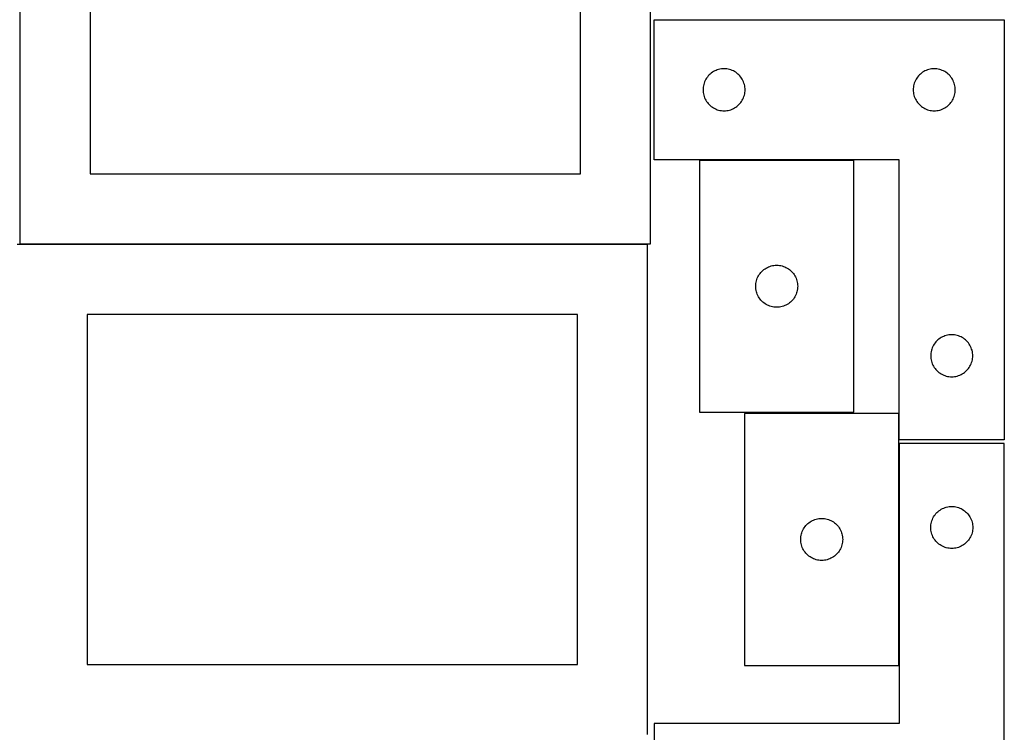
# Model space of a CAD drawing. Header units: millimetres. Extents: x 7 to 1243, y 7 to 2493.
# Tile 14 of 19: x 821 to 1243, y 1275 to 1580. Entities that reach past the tile are written whole.
import ezdxf

# ---------------------------------------------------------------- set-up
doc = ezdxf.new("R2010")
doc.units = ezdxf.units.MM
doc.layers.add('COMMON', color=5, linetype='CONTINUOUS', true_color=0x0000ff)
doc.layers.add('CUT', color=7, linetype='CONTINUOUS', true_color=0x000000)

msp = doc.modelspace()

# ---------------------------------------------------------------- linework, layer by layer
at = {"layer": 'COMMON'}
for p, q in [((1112.130732, 1520.179732), (1178.130732, 1520.179732)), ((1197.501665, 1411.563294), (1197.501665, 1400.279732))]:
    msp.add_line(p, q, dxfattribs=at)
at = {"layer": 'CUT'}
for p, q in [((821.050108, 1694.247011), (821.050108, 1484.247011)), ((1091.050108, 1484.247011), (1091.050108, 1694.247011)), ((851.050108, 1664.247011), (851.050108, 1514.247011)), ((1061.050108, 1514.247011), (1061.050108, 1664.247011)), ((1092.601665, 1520.279732), (1092.601665, 1580.279732)), ((1092.601665, 1580.279732), (1242.601665, 1580.279732)), ((1242.601665, 1580.279732), (1242.601665, 1400.279732)), ((1115.835107, 1556.213844), (1115.461485, 1555.758585)), ((1116.237704, 1556.643693), (1115.835107, 1556.213844)), ((1116.667553, 1557.04629), (1116.237704, 1556.643693)), ((1117.122813, 1557.419912), (1116.667553, 1557.04629)), ((1117.601533, 1557.762959), (1117.122813, 1557.419912)), ((1118.101665, 1558.073961), (1117.601533, 1557.762959)), ((1118.621067, 1558.351587), (1118.101665, 1558.073961)), ((1119.157515, 1558.594648), (1118.621067, 1558.351587)), ((1119.70871, 1558.802103), (1119.157515, 1558.594648)), ((1120.272294, 1558.973065), (1119.70871, 1558.802103)), ((1120.845853, 1559.1068), (1120.272294, 1558.973065)), ((1121.42693, 1559.202736), (1120.845853, 1559.1068)), ((1122.013037, 1559.260462), (1121.42693, 1559.202736)), ((1122.601665, 1559.279732), (1122.013037, 1559.260462)), ((1123.190294, 1559.260462), (1122.601665, 1559.279732)), ((1123.776401, 1559.202736), (1123.190294, 1559.260462)), ((1124.357478, 1559.1068), (1123.776401, 1559.202736)), ((1124.931037, 1558.973065), (1124.357478, 1559.1068)), ((1125.494621, 1558.802103), (1124.931037, 1558.973065)), ((1126.045816, 1558.594648), (1125.494621, 1558.802103)), ((1126.582264, 1558.351587), (1126.045816, 1558.594648)), ((1127.101665, 1558.073961), (1126.582264, 1558.351587)), ((1127.601798, 1557.762959), (1127.101665, 1558.073961)), ((1128.080518, 1557.419912), (1127.601798, 1557.762959)), ((1128.535778, 1557.04629), (1128.080518, 1557.419912)), ((1128.965626, 1556.643693), (1128.535778, 1557.04629)), ((1129.368224, 1556.213844), (1128.965626, 1556.643693)), ((1129.741846, 1555.758585), (1129.368224, 1556.213844)), ((1205.835107, 1556.213844), (1205.461485, 1555.758585)), ((1206.237704, 1556.643693), (1205.835107, 1556.213844)), ((1206.667553, 1557.04629), (1206.237704, 1556.643693)), ((1207.122813, 1557.419912), (1206.667553, 1557.04629)), ((1207.601533, 1557.762959), (1207.122813, 1557.419912)), ((1208.101665, 1558.073961), (1207.601533, 1557.762959)), ((1208.621067, 1558.351587), (1208.101665, 1558.073961)), ((1209.157515, 1558.594648), (1208.621067, 1558.351587)), ((1209.70871, 1558.802103), (1209.157515, 1558.594648)), ((1210.272294, 1558.973065), (1209.70871, 1558.802103)), ((1210.845853, 1559.1068), (1210.272294, 1558.973065)), ((1211.42693, 1559.202736), (1210.845853, 1559.1068)), ((1212.013037, 1559.260462), (1211.42693, 1559.202736)), ((1212.601665, 1559.279732), (1212.013037, 1559.260462)), ((1213.190294, 1559.260462), (1212.601665, 1559.279732)), ((1213.776401, 1559.202736), (1213.190294, 1559.260462)), ((1214.357478, 1559.1068), (1213.776401, 1559.202736)), ((1214.931037, 1558.973065), (1214.357478, 1559.1068)), ((1215.494621, 1558.802103), (1214.931037, 1558.973065)), ((1216.045816, 1558.594648), (1215.494621, 1558.802103)), ((1216.582264, 1558.351587), (1216.045816, 1558.594648)), ((1217.101665, 1558.073961), (1216.582264, 1558.351587)), ((1217.601798, 1557.762959), (1217.101665, 1558.073961)), ((1218.080518, 1557.419912), (1217.601798, 1557.762959)), ((1218.535778, 1557.04629), (1218.080518, 1557.419912)), ((1218.965626, 1556.643693), (1218.535778, 1557.04629)), ((1219.368224, 1556.213844), (1218.965626, 1556.643693)), ((1219.741846, 1555.758585), (1219.368224, 1556.213844)), ((1113.774598, 1552.035545), (1113.678662, 1551.454468)), ((1113.908333, 1552.609104), (1113.774598, 1552.035545)), ((1114.079294, 1553.172687), (1113.908333, 1552.609104)), ((1114.28675, 1553.723883), (1114.079294, 1553.172687)), ((1114.529811, 1554.26033), (1114.28675, 1553.723883)), ((1114.807437, 1554.779732), (1114.529811, 1554.26033)), ((1115.118439, 1555.279864), (1114.807437, 1554.779732)), ((1115.461485, 1555.758585), (1115.118439, 1555.279864)), ((1130.084892, 1555.279864), (1129.741846, 1555.758585)), ((1130.395894, 1554.779732), (1130.084892, 1555.279864)), ((1130.67352, 1554.26033), (1130.395894, 1554.779732)), ((1130.916581, 1553.723883), (1130.67352, 1554.26033)), ((1131.124037, 1553.172687), (1130.916581, 1553.723883)), ((1131.294998, 1552.609104), (1131.124037, 1553.172687)), ((1131.428733, 1552.035545), (1131.294998, 1552.609104)), ((1131.524669, 1551.454468), (1131.428733, 1552.035545)), ((1203.774598, 1552.035545), (1203.678662, 1551.454468)), ((1203.908333, 1552.609104), (1203.774598, 1552.035545)), ((1204.079294, 1553.172687), (1203.908333, 1552.609104)), ((1204.28675, 1553.723883), (1204.079294, 1553.172687)), ((1204.529811, 1554.26033), (1204.28675, 1553.723883)), ((1204.807437, 1554.779732), (1204.529811, 1554.26033)), ((1205.118439, 1555.279864), (1204.807437, 1554.779732)), ((1205.461485, 1555.758585), (1205.118439, 1555.279864)), ((1220.084892, 1555.279864), (1219.741846, 1555.758585)), ((1220.395894, 1554.779732), (1220.084892, 1555.279864)), ((1220.67352, 1554.26033), (1220.395894, 1554.779732)), ((1220.916581, 1553.723883), (1220.67352, 1554.26033)), ((1221.124037, 1553.172687), (1220.916581, 1553.723883)), ((1221.294998, 1552.609104), (1221.124037, 1553.172687)), ((1221.428733, 1552.035545), (1221.294998, 1552.609104)), ((1221.524669, 1551.454468), (1221.428733, 1552.035545)), ((1113.620935, 1550.86836), (1113.601665, 1550.279732)), ((1113.601665, 1550.279732), (1113.620935, 1549.691104)), ((1113.678662, 1551.454468), (1113.620935, 1550.86836)), ((1113.620935, 1549.691104), (1113.678662, 1549.104996)), ((1113.678662, 1549.104996), (1113.774598, 1548.523919)), ((1113.774598, 1548.523919), (1113.908333, 1547.950361)), ((1113.908333, 1547.950361), (1114.079294, 1547.386777)), ((1131.124037, 1547.386777), (1131.294998, 1547.950361)), ((1131.294998, 1547.950361), (1131.428733, 1548.523919)), ((1131.428733, 1548.523919), (1131.524669, 1549.104996)), ((1131.582396, 1550.86836), (1131.524669, 1551.454468)), ((1131.524669, 1549.104996), (1131.582396, 1549.691104)), ((1131.601665, 1550.279732), (1131.582396, 1550.86836)), ((1131.582396, 1549.691104), (1131.601665, 1550.279732)), ((1203.620935, 1550.86836), (1203.601665, 1550.279732)), ((1203.601665, 1550.279732), (1203.620935, 1549.691104)), ((1203.678662, 1551.454468), (1203.620935, 1550.86836)), ((1203.620935, 1549.691104), (1203.678662, 1549.104996)), ((1203.678662, 1549.104996), (1203.774598, 1548.523919)), ((1203.774598, 1548.523919), (1203.908333, 1547.950361)), ((1203.908333, 1547.950361), (1204.079294, 1547.386777)), ((1221.124037, 1547.386777), (1221.294998, 1547.950361)), ((1221.294998, 1547.950361), (1221.428733, 1548.523919)), ((1221.428733, 1548.523919), (1221.524669, 1549.104996)), ((1221.582396, 1550.86836), (1221.524669, 1551.454468)), ((1221.524669, 1549.104996), (1221.582396, 1549.691104)), ((1221.601665, 1550.279732), (1221.582396, 1550.86836)), ((1221.582396, 1549.691104), (1221.601665, 1550.279732)), ((1114.079294, 1547.386777), (1114.28675, 1546.835581)), ((1114.28675, 1546.835581), (1114.529811, 1546.299134)), ((1114.529811, 1546.299134), (1114.807437, 1545.779732)), ((1114.807437, 1545.779732), (1115.118439, 1545.2796)), ((1115.118439, 1545.2796), (1115.461485, 1544.800879)), ((1115.461485, 1544.800879), (1115.835107, 1544.34562)), ((1115.835107, 1544.34562), (1116.237704, 1543.915771)), ((1116.237704, 1543.915771), (1116.667553, 1543.513174)), ((1116.667553, 1543.513174), (1117.122813, 1543.139552)), ((1128.080518, 1543.139552), (1128.535778, 1543.513174)), ((1128.535778, 1543.513174), (1128.965626, 1543.915771)), ((1128.965626, 1543.915771), (1129.368224, 1544.34562)), ((1129.368224, 1544.34562), (1129.741846, 1544.800879)), ((1129.741846, 1544.800879), (1130.084892, 1545.2796)), ((1130.084892, 1545.2796), (1130.395894, 1545.779732)), ((1130.395894, 1545.779732), (1130.67352, 1546.299134)), ((1130.67352, 1546.299134), (1130.916581, 1546.835581)), ((1130.916581, 1546.835581), (1131.124037, 1547.386777)), ((1204.079294, 1547.386777), (1204.28675, 1546.835581)), ((1204.28675, 1546.835581), (1204.529811, 1546.299134)), ((1204.529811, 1546.299134), (1204.807437, 1545.779732)), ((1204.807437, 1545.779732), (1205.118439, 1545.2796)), ((1205.118439, 1545.2796), (1205.461485, 1544.800879)), ((1205.461485, 1544.800879), (1205.835107, 1544.34562)), ((1205.835107, 1544.34562), (1206.237704, 1543.915771)), ((1206.237704, 1543.915771), (1206.667553, 1543.513174)), ((1206.667553, 1543.513174), (1207.122813, 1543.139552)), ((1218.080518, 1543.139552), (1218.535778, 1543.513174)), ((1218.535778, 1543.513174), (1218.965626, 1543.915771)), ((1218.965626, 1543.915771), (1219.368224, 1544.34562)), ((1219.368224, 1544.34562), (1219.741846, 1544.800879)), ((1219.741846, 1544.800879), (1220.084892, 1545.2796)), ((1220.084892, 1545.2796), (1220.395894, 1545.779732)), ((1220.395894, 1545.779732), (1220.67352, 1546.299134)), ((1220.67352, 1546.299134), (1220.916581, 1546.835581)), ((1220.916581, 1546.835581), (1221.124037, 1547.386777)), ((1117.122813, 1543.139552), (1117.601533, 1542.796506)), ((1117.601533, 1542.796506), (1118.101665, 1542.485504)), ((1118.101665, 1542.485504), (1118.621067, 1542.207877)), ((1118.621067, 1542.207877), (1119.157515, 1541.964816)), ((1119.157515, 1541.964816), (1119.70871, 1541.757361)), ((1119.70871, 1541.757361), (1120.272294, 1541.5864)), ((1120.272294, 1541.5864), (1120.845853, 1541.452665)), ((1120.845853, 1541.452665), (1121.42693, 1541.356728)), ((1121.42693, 1541.356728), (1122.013037, 1541.299002)), ((1122.013037, 1541.299002), (1122.601665, 1541.279732)), ((1122.601665, 1541.279732), (1123.190294, 1541.299002)), ((1123.190294, 1541.299002), (1123.776401, 1541.356728)), ((1123.776401, 1541.356728), (1124.357478, 1541.452665)), ((1124.357478, 1541.452665), (1124.931037, 1541.5864)), ((1124.931037, 1541.5864), (1125.494621, 1541.757361)), ((1125.494621, 1541.757361), (1126.045816, 1541.964816)), ((1126.045816, 1541.964816), (1126.582264, 1542.207877)), ((1126.582264, 1542.207877), (1127.101665, 1542.485504)), ((1127.101665, 1542.485504), (1127.601798, 1542.796506)), ((1127.601798, 1542.796506), (1128.080518, 1543.139552)), ((1207.122813, 1543.139552), (1207.601533, 1542.796506)), ((1207.601533, 1542.796506), (1208.101665, 1542.485504)), ((1208.101665, 1542.485504), (1208.621067, 1542.207877)), ((1208.621067, 1542.207877), (1209.157515, 1541.964816)), ((1209.157515, 1541.964816), (1209.70871, 1541.757361)), ((1209.70871, 1541.757361), (1210.272294, 1541.5864)), ((1210.272294, 1541.5864), (1210.845853, 1541.452665)), ((1210.845853, 1541.452665), (1211.42693, 1541.356728)), ((1211.42693, 1541.356728), (1212.013037, 1541.299002)), ((1212.013037, 1541.299002), (1212.601665, 1541.279732)), ((1212.601665, 1541.279732), (1213.190294, 1541.299002)), ((1213.190294, 1541.299002), (1213.776401, 1541.356728)), ((1213.776401, 1541.356728), (1214.357478, 1541.452665)), ((1214.357478, 1541.452665), (1214.931037, 1541.5864)), ((1214.931037, 1541.5864), (1215.494621, 1541.757361)), ((1215.494621, 1541.757361), (1216.045816, 1541.964816)), ((1216.045816, 1541.964816), (1216.582264, 1542.207877)), ((1216.582264, 1542.207877), (1217.101665, 1542.485504)), ((1217.101665, 1542.485504), (1217.601798, 1542.796506)), ((1217.601798, 1542.796506), (1218.080518, 1543.139552)), ((1197.601665, 1520.279732), (1092.601665, 1520.279732)), ((1178.130732, 1520.079731), (1112.130732, 1520.079731)), ((1112.130732, 1520.079731), (1112.130732, 1412.079731)), ((1178.130732, 1412.079731), (1178.130732, 1520.079731)), ((1197.601665, 1400.279732), (1197.601665, 1520.279732)), ((851.050108, 1514.247011), (1061.050108, 1514.247011)), ((1089.787321, 1483.917787), (819.787321, 1483.917787)), ((821.050108, 1484.247011), (1091.050108, 1484.247011)), ((1089.787321, 1273.917787), (1089.787321, 1483.917787)), ((1137.990552, 1471.558584), (1138.364174, 1472.013843)), ((1138.364174, 1472.013843), (1138.766771, 1472.443692)), ((1138.766771, 1472.443692), (1139.19662, 1472.846289)), ((1139.19662, 1472.846289), (1139.65188, 1473.219911)), ((1139.65188, 1473.219911), (1140.1306, 1473.562958)), ((1140.1306, 1473.562958), (1140.630732, 1473.87396)), ((1140.630732, 1473.87396), (1141.150134, 1474.151586)), ((1141.150134, 1474.151586), (1141.686581, 1474.394647)), ((1141.686581, 1474.394647), (1142.237777, 1474.602102)), ((1142.237777, 1474.602102), (1142.801361, 1474.773064)), ((1142.801361, 1474.773064), (1143.374919, 1474.906799)), ((1143.374919, 1474.906799), (1143.955997, 1475.002735)), ((1143.955997, 1475.002735), (1144.542104, 1475.060461)), ((1144.542104, 1475.060461), (1145.130732, 1475.079731)), ((1145.130732, 1475.079731), (1145.719361, 1475.060461)), ((1145.719361, 1475.060461), (1146.305468, 1475.002735)), ((1146.305468, 1475.002735), (1146.886545, 1474.906799)), ((1146.886545, 1474.906799), (1147.460104, 1474.773064)), ((1147.460104, 1474.773064), (1148.023688, 1474.602102)), ((1148.023688, 1474.602102), (1148.574883, 1474.394647)), ((1148.574883, 1474.394647), (1149.111331, 1474.151586)), ((1149.111331, 1474.151586), (1149.630732, 1473.87396)), ((1149.630732, 1473.87396), (1150.130864, 1473.562958)), ((1150.130864, 1473.562958), (1150.609585, 1473.219911)), ((1150.609585, 1473.219911), (1151.064845, 1472.846289)), ((1151.064845, 1472.846289), (1151.494693, 1472.443692)), ((1151.494693, 1472.443692), (1151.897291, 1472.013843)), ((1151.897291, 1472.013843), (1152.270912, 1471.558584)), ((1136.207729, 1467.254467), (1136.303665, 1467.835544)), ((1136.303665, 1467.835544), (1136.4374, 1468.409103)), ((1136.4374, 1468.409103), (1136.608361, 1468.972686)), ((1136.608361, 1468.972686), (1136.815817, 1469.523882)), ((1136.815817, 1469.523882), (1137.058878, 1470.060329)), ((1137.058878, 1470.060329), (1137.336504, 1470.579731)), ((1137.336504, 1470.579731), (1137.647506, 1471.079863)), ((1137.647506, 1471.079863), (1137.990552, 1471.558584)), ((1152.270912, 1471.558584), (1152.613959, 1471.079863)), ((1152.613959, 1471.079863), (1152.924961, 1470.579731)), ((1152.924961, 1470.579731), (1153.202587, 1470.060329)), ((1153.202587, 1470.060329), (1153.445648, 1469.523882)), ((1153.445648, 1469.523882), (1153.653104, 1468.972686)), ((1153.653104, 1468.972686), (1153.824065, 1468.409103)), ((1153.824065, 1468.409103), (1153.9578, 1467.835544)), ((1153.9578, 1467.835544), (1154.053736, 1467.254467)), ((1136.130732, 1466.079731), (1136.150002, 1466.668359)), ((1136.150002, 1465.491103), (1136.130732, 1466.079731)), ((1136.150002, 1466.668359), (1136.207729, 1467.254467)), ((1136.207729, 1464.904995), (1136.150002, 1465.491103)), ((1136.303665, 1464.323918), (1136.207729, 1464.904995)), ((1136.4374, 1463.75036), (1136.303665, 1464.323918)), ((1136.608361, 1463.186776), (1136.4374, 1463.75036)), ((1153.824065, 1463.75036), (1153.653104, 1463.186776)), ((1153.9578, 1464.323918), (1153.824065, 1463.75036)), ((1154.053736, 1464.904995), (1153.9578, 1464.323918)), ((1154.053736, 1467.254467), (1154.111463, 1466.668359)), ((1154.111463, 1465.491103), (1154.053736, 1464.904995)), ((1154.111463, 1466.668359), (1154.130732, 1466.079731)), ((1154.130732, 1466.079731), (1154.111463, 1465.491103)), ((1136.815817, 1462.63558), (1136.608361, 1463.186776)), ((1137.058878, 1462.099133), (1136.815817, 1462.63558)), ((1137.336504, 1461.579731), (1137.058878, 1462.099133)), ((1137.647506, 1461.079599), (1137.336504, 1461.579731)), ((1137.990552, 1460.600878), (1137.647506, 1461.079599)), ((1138.364174, 1460.145619), (1137.990552, 1460.600878)), ((1138.766771, 1459.71577), (1138.364174, 1460.145619)), ((1139.19662, 1459.313173), (1138.766771, 1459.71577)), ((1139.65188, 1458.939551), (1139.19662, 1459.313173)), ((1151.064845, 1459.313173), (1150.609585, 1458.939551)), ((1151.494693, 1459.71577), (1151.064845, 1459.313173)), ((1151.897291, 1460.145619), (1151.494693, 1459.71577)), ((1152.270912, 1460.600878), (1151.897291, 1460.145619)), ((1152.613959, 1461.079599), (1152.270912, 1460.600878)), ((1152.924961, 1461.579731), (1152.613959, 1461.079599)), ((1153.202587, 1462.099133), (1152.924961, 1461.579731)), ((1153.445648, 1462.63558), (1153.202587, 1462.099133)), ((1153.653104, 1463.186776), (1153.445648, 1462.63558)), ((1140.1306, 1458.596505), (1139.65188, 1458.939551)), ((1140.630732, 1458.285503), (1140.1306, 1458.596505)), ((1141.150134, 1458.007876), (1140.630732, 1458.285503)), ((1141.686581, 1457.764815), (1141.150134, 1458.007876)), ((1142.237777, 1457.55736), (1141.686581, 1457.764815)), ((1142.801361, 1457.386399), (1142.237777, 1457.55736)), ((1143.374919, 1457.252664), (1142.801361, 1457.386399)), ((1143.955997, 1457.156727), (1143.374919, 1457.252664)), ((1144.542104, 1457.099001), (1143.955997, 1457.156727)), ((1145.130732, 1457.079731), (1144.542104, 1457.099001)), ((1145.719361, 1457.099001), (1145.130732, 1457.079731)), ((1146.305468, 1457.156727), (1145.719361, 1457.099001)), ((1146.886545, 1457.252664), (1146.305468, 1457.156727)), ((1147.460104, 1457.386399), (1146.886545, 1457.252664)), ((1148.023688, 1457.55736), (1147.460104, 1457.386399)), ((1148.574883, 1457.764815), (1148.023688, 1457.55736)), ((1149.111331, 1458.007876), (1148.574883, 1457.764815)), ((1149.630732, 1458.285503), (1149.111331, 1458.007876)), ((1150.130864, 1458.596505), (1149.630732, 1458.285503)), ((1150.609585, 1458.939551), (1150.130864, 1458.596505)), ((1059.787321, 1453.917787), (849.787321, 1453.917787)), ((849.787321, 1453.917787), (849.787321, 1303.917787)), ((1059.787321, 1303.917787), (1059.787321, 1453.917787)), ((1213.335107, 1442.213844), (1212.961485, 1441.758585)), ((1213.737704, 1442.643693), (1213.335107, 1442.213844)), ((1214.167553, 1443.04629), (1213.737704, 1442.643693)), ((1214.622813, 1443.419912), (1214.167553, 1443.04629)), ((1215.101533, 1443.762959), (1214.622813, 1443.419912)), ((1215.601665, 1444.073961), (1215.101533, 1443.762959)), ((1216.121067, 1444.351587), (1215.601665, 1444.073961)), ((1216.657515, 1444.594648), (1216.121067, 1444.351587)), ((1217.20871, 1444.802103), (1216.657515, 1444.594648)), ((1217.772294, 1444.973065), (1217.20871, 1444.802103)), ((1218.345853, 1445.1068), (1217.772294, 1444.973065)), ((1218.92693, 1445.202736), (1218.345853, 1445.1068)), ((1219.513037, 1445.260462), (1218.92693, 1445.202736)), ((1220.101665, 1445.279732), (1219.513037, 1445.260462)), ((1220.690294, 1445.260462), (1220.101665, 1445.279732)), ((1221.276401, 1445.202736), (1220.690294, 1445.260462)), ((1221.857478, 1445.1068), (1221.276401, 1445.202736)), ((1222.431037, 1444.973065), (1221.857478, 1445.1068)), ((1222.994621, 1444.802103), (1222.431037, 1444.973065)), ((1223.545816, 1444.594648), (1222.994621, 1444.802103)), ((1224.082264, 1444.351587), (1223.545816, 1444.594648)), ((1224.601665, 1444.073961), (1224.082264, 1444.351587)), ((1225.101798, 1443.762959), (1224.601665, 1444.073961)), ((1225.580518, 1443.419912), (1225.101798, 1443.762959)), ((1226.035778, 1443.04629), (1225.580518, 1443.419912)), ((1226.465626, 1442.643693), (1226.035778, 1443.04629)), ((1226.868224, 1442.213844), (1226.465626, 1442.643693)), ((1227.241846, 1441.758585), (1226.868224, 1442.213844)), ((1211.274598, 1438.035545), (1211.178662, 1437.454468)), ((1211.408333, 1438.609104), (1211.274598, 1438.035545)), ((1211.579294, 1439.172687), (1211.408333, 1438.609104)), ((1211.78675, 1439.723883), (1211.579294, 1439.172687)), ((1212.029811, 1440.26033), (1211.78675, 1439.723883)), ((1212.307437, 1440.779732), (1212.029811, 1440.26033)), ((1212.618439, 1441.279864), (1212.307437, 1440.779732)), ((1212.961485, 1441.758585), (1212.618439, 1441.279864)), ((1227.584892, 1441.279864), (1227.241846, 1441.758585)), ((1227.895894, 1440.779732), (1227.584892, 1441.279864)), ((1228.17352, 1440.26033), (1227.895894, 1440.779732)), ((1228.416581, 1439.723883), (1228.17352, 1440.26033)), ((1228.624037, 1439.172687), (1228.416581, 1439.723883)), ((1228.794998, 1438.609104), (1228.624037, 1439.172687)), ((1228.928733, 1438.035545), (1228.794998, 1438.609104)), ((1229.024669, 1437.454468), (1228.928733, 1438.035545)), ((1211.120935, 1436.86836), (1211.101665, 1436.279732)), ((1211.101665, 1436.279732), (1211.120935, 1435.691104)), ((1211.178662, 1437.454468), (1211.120935, 1436.86836)), ((1211.120935, 1435.691104), (1211.178662, 1435.104996)), ((1211.178662, 1435.104996), (1211.274598, 1434.523919)), ((1211.274598, 1434.523919), (1211.408333, 1433.950361)), ((1211.408333, 1433.950361), (1211.579294, 1433.386777)), ((1228.624037, 1433.386777), (1228.794998, 1433.950361)), ((1228.794998, 1433.950361), (1228.928733, 1434.523919)), ((1228.928733, 1434.523919), (1229.024669, 1435.104996)), ((1229.082396, 1436.86836), (1229.024669, 1437.454468)), ((1229.024669, 1435.104996), (1229.082396, 1435.691104)), ((1229.101665, 1436.279732), (1229.082396, 1436.86836)), ((1229.082396, 1435.691104), (1229.101665, 1436.279732)), ((1211.579294, 1433.386777), (1211.78675, 1432.835581)), ((1211.78675, 1432.835581), (1212.029811, 1432.299134)), ((1212.029811, 1432.299134), (1212.307437, 1431.779732)), ((1212.307437, 1431.779732), (1212.618439, 1431.2796)), ((1212.618439, 1431.2796), (1212.961485, 1430.800879)), ((1212.961485, 1430.800879), (1213.335107, 1430.34562)), ((1213.335107, 1430.34562), (1213.737704, 1429.915771)), ((1213.737704, 1429.915771), (1214.167553, 1429.513174)), ((1214.167553, 1429.513174), (1214.622813, 1429.139552)), ((1225.580518, 1429.139552), (1226.035778, 1429.513174)), ((1226.035778, 1429.513174), (1226.465626, 1429.915771)), ((1226.465626, 1429.915771), (1226.868224, 1430.34562)), ((1226.868224, 1430.34562), (1227.241846, 1430.800879)), ((1227.241846, 1430.800879), (1227.584892, 1431.2796)), ((1227.584892, 1431.2796), (1227.895894, 1431.779732)), ((1227.895894, 1431.779732), (1228.17352, 1432.299134)), ((1228.17352, 1432.299134), (1228.416581, 1432.835581)), ((1228.416581, 1432.835581), (1228.624037, 1433.386777)), ((1214.622813, 1429.139552), (1215.101533, 1428.796506)), ((1215.101533, 1428.796506), (1215.601665, 1428.485504)), ((1215.601665, 1428.485504), (1216.121067, 1428.207877)), ((1216.121067, 1428.207877), (1216.657515, 1427.964816)), ((1216.657515, 1427.964816), (1217.20871, 1427.757361)), ((1217.20871, 1427.757361), (1217.772294, 1427.5864)), ((1217.772294, 1427.5864), (1218.345853, 1427.452665)), ((1218.345853, 1427.452665), (1218.92693, 1427.356728)), ((1218.92693, 1427.356728), (1219.513037, 1427.299002)), ((1219.513037, 1427.299002), (1220.101665, 1427.279732)), ((1220.101665, 1427.279732), (1220.690294, 1427.299002)), ((1220.690294, 1427.299002), (1221.276401, 1427.356728)), ((1221.276401, 1427.356728), (1221.857478, 1427.452665)), ((1221.857478, 1427.452665), (1222.431037, 1427.5864)), ((1222.431037, 1427.5864), (1222.994621, 1427.757361)), ((1222.994621, 1427.757361), (1223.545816, 1427.964816)), ((1223.545816, 1427.964816), (1224.082264, 1428.207877)), ((1224.082264, 1428.207877), (1224.601665, 1428.485504)), ((1224.601665, 1428.485504), (1225.101798, 1428.796506)), ((1225.101798, 1428.796506), (1225.580518, 1429.139552)), ((1112.130732, 1412.079731), (1178.130732, 1412.079731)), ((1131.401664, 1411.563294), (1131.401664, 1303.563294)), ((1197.401664, 1411.563294), (1131.401664, 1411.563294)), ((1197.401664, 1303.563294), (1197.401664, 1411.563294)), ((1242.601665, 1400.279732), (1197.601665, 1400.279732)), ((1242.614258, 1398.687975), (1197.614258, 1398.687975)), ((1197.614258, 1398.687975), (1197.614258, 1278.687975)), ((1242.614258, 1218.687975), (1242.614258, 1398.687975)), ((1215.114126, 1370.171202), (1215.614258, 1370.482204)), ((1215.614258, 1370.482204), (1216.13366, 1370.75983)), ((1216.13366, 1370.75983), (1216.670108, 1371.002891)), ((1216.670108, 1371.002891), (1217.221303, 1371.210347)), ((1217.221303, 1371.210347), (1217.784887, 1371.381308)), ((1217.784887, 1371.381308), (1218.358446, 1371.515043)), ((1218.358446, 1371.515043), (1218.939523, 1371.610979)), ((1218.939523, 1371.610979), (1219.52563, 1371.668706)), ((1219.52563, 1371.668706), (1220.114258, 1371.687975)), ((1220.114258, 1371.687975), (1220.702887, 1371.668706)), ((1220.702887, 1371.668706), (1221.288994, 1371.610979)), ((1221.288994, 1371.610979), (1221.870071, 1371.515043)), ((1221.870071, 1371.515043), (1222.44363, 1371.381308)), ((1222.44363, 1371.381308), (1223.007214, 1371.210347)), ((1223.007214, 1371.210347), (1223.558409, 1371.002891)), ((1223.558409, 1371.002891), (1224.094857, 1370.75983)), ((1224.094857, 1370.75983), (1224.614258, 1370.482204)), ((1224.614258, 1370.482204), (1225.114391, 1370.171202)), ((1161.508709, 1366.085665), (1162.072293, 1366.256626)), ((1162.072293, 1366.256626), (1162.645852, 1366.390361)), ((1162.645852, 1366.390361), (1163.226929, 1366.486298)), ((1163.226929, 1366.486298), (1163.813036, 1366.544024)), ((1163.813036, 1366.544024), (1164.401664, 1366.563294)), ((1164.401664, 1366.563294), (1164.990293, 1366.544024)), ((1164.990293, 1366.544024), (1165.5764, 1366.486298)), ((1165.5764, 1366.486298), (1166.157477, 1366.390361)), ((1166.157477, 1366.390361), (1166.731036, 1366.256626)), ((1166.731036, 1366.256626), (1167.29462, 1366.085665)), ((1211.799343, 1366.132126), (1212.042404, 1366.668574)), ((1212.042404, 1366.668574), (1212.32003, 1367.187975)), ((1212.32003, 1367.187975), (1212.631032, 1367.688108)), ((1212.631032, 1367.688108), (1212.974078, 1368.166828)), ((1212.974078, 1368.166828), (1213.3477, 1368.622088)), ((1213.3477, 1368.622088), (1213.750297, 1369.051936)), ((1213.750297, 1369.051936), (1214.180146, 1369.454534)), ((1214.180146, 1369.454534), (1214.635406, 1369.828155)), ((1214.635406, 1369.828155), (1215.114126, 1370.171202)), ((1225.114391, 1370.171202), (1225.593111, 1369.828155)), ((1225.593111, 1369.828155), (1226.048371, 1369.454534)), ((1226.048371, 1369.454534), (1226.478219, 1369.051936)), ((1226.478219, 1369.051936), (1226.880817, 1368.622088)), ((1226.880817, 1368.622088), (1227.254439, 1368.166828)), ((1227.254439, 1368.166828), (1227.597485, 1367.688108)), ((1227.597485, 1367.688108), (1227.908487, 1367.187975)), ((1227.908487, 1367.187975), (1228.186113, 1366.668574)), ((1228.186113, 1366.668574), (1228.429174, 1366.132126)), ((1156.32981, 1361.543892), (1156.607436, 1362.063294)), ((1156.607436, 1362.063294), (1156.918438, 1362.563426)), ((1156.918438, 1362.563426), (1157.261484, 1363.042147)), ((1157.261484, 1363.042147), (1157.635106, 1363.497406)), ((1157.635106, 1363.497406), (1158.037703, 1363.927255)), ((1158.037703, 1363.927255), (1158.467552, 1364.329852)), ((1158.467552, 1364.329852), (1158.922812, 1364.703474)), ((1158.922812, 1364.703474), (1159.401532, 1365.04652)), ((1159.401532, 1365.04652), (1159.901664, 1365.357522)), ((1159.901664, 1365.357522), (1160.421066, 1365.635148)), ((1160.421066, 1365.635148), (1160.957514, 1365.87821)), ((1160.957514, 1365.87821), (1161.508709, 1366.085665)), ((1167.29462, 1366.085665), (1167.845815, 1365.87821)), ((1167.845815, 1365.87821), (1168.382263, 1365.635148)), ((1168.382263, 1365.635148), (1168.901664, 1365.357522)), ((1168.901664, 1365.357522), (1169.401797, 1365.04652)), ((1169.401797, 1365.04652), (1169.880517, 1364.703474)), ((1169.880517, 1364.703474), (1170.335777, 1364.329852)), ((1170.335777, 1364.329852), (1170.765625, 1363.927255)), ((1170.765625, 1363.927255), (1171.168223, 1363.497406)), ((1171.168223, 1363.497406), (1171.541845, 1363.042147)), ((1171.541845, 1363.042147), (1171.884891, 1362.563426)), ((1171.884891, 1362.563426), (1172.195893, 1362.063294)), ((1172.195893, 1362.063294), (1172.473519, 1361.543892)), ((1211.114258, 1362.687975), (1211.133528, 1363.276604)), ((1211.133528, 1362.099347), (1211.114258, 1362.687975)), ((1211.133528, 1363.276604), (1211.191255, 1363.862711)), ((1211.191255, 1361.51324), (1211.133528, 1362.099347)), ((1211.191255, 1363.862711), (1211.287191, 1364.443788)), ((1211.287191, 1364.443788), (1211.420926, 1365.017347)), ((1211.420926, 1365.017347), (1211.591887, 1365.580931)), ((1211.591887, 1365.580931), (1211.799343, 1366.132126)), ((1228.429174, 1366.132126), (1228.63663, 1365.580931)), ((1228.63663, 1365.580931), (1228.807591, 1365.017347)), ((1228.807591, 1365.017347), (1228.941326, 1364.443788)), ((1228.941326, 1364.443788), (1229.037262, 1363.862711)), ((1229.037262, 1363.862711), (1229.094989, 1363.276604)), ((1229.094989, 1362.099347), (1229.037262, 1361.51324)), ((1229.094989, 1363.276604), (1229.114258, 1362.687975)), ((1229.114258, 1362.687975), (1229.094989, 1362.099347)), ((1155.401664, 1357.563294), (1155.420934, 1358.151922)), ((1155.420934, 1358.151922), (1155.478661, 1358.738029)), ((1155.478661, 1358.738029), (1155.574597, 1359.319107)), ((1155.574597, 1359.319107), (1155.708332, 1359.892665)), ((1155.708332, 1359.892665), (1155.879293, 1360.456249)), ((1155.879293, 1360.456249), (1156.086749, 1361.007445)), ((1156.086749, 1361.007445), (1156.32981, 1361.543892)), ((1172.473519, 1361.543892), (1172.71658, 1361.007445)), ((1172.71658, 1361.007445), (1172.924036, 1360.456249)), ((1172.924036, 1360.456249), (1173.094997, 1359.892665)), ((1173.094997, 1359.892665), (1173.228732, 1359.319107)), ((1173.228732, 1359.319107), (1173.324668, 1358.738029)), ((1173.324668, 1358.738029), (1173.382395, 1358.151922)), ((1173.382395, 1358.151922), (1173.401664, 1357.563294)), ((1211.287191, 1360.932163), (1211.191255, 1361.51324)), ((1211.420926, 1360.358604), (1211.287191, 1360.932163)), ((1211.591887, 1359.79502), (1211.420926, 1360.358604)), ((1211.799343, 1359.243825), (1211.591887, 1359.79502)), ((1212.042404, 1358.707377), (1211.799343, 1359.243825)), ((1212.32003, 1358.187975), (1212.042404, 1358.707377)), ((1212.631032, 1357.687843), (1212.32003, 1358.187975)), ((1227.908487, 1358.187975), (1227.597485, 1357.687843)), ((1228.186113, 1358.707377), (1227.908487, 1358.187975)), ((1228.429174, 1359.243825), (1228.186113, 1358.707377)), ((1228.63663, 1359.79502), (1228.429174, 1359.243825)), ((1228.807591, 1360.358604), (1228.63663, 1359.79502)), ((1228.941326, 1360.932163), (1228.807591, 1360.358604)), ((1229.037262, 1361.51324), (1228.941326, 1360.932163)), ((1155.420934, 1356.974666), (1155.401664, 1357.563294)), ((1155.478661, 1356.388558), (1155.420934, 1356.974666)), ((1155.574597, 1355.807481), (1155.478661, 1356.388558)), ((1155.708332, 1355.233922), (1155.574597, 1355.807481)), ((1155.879293, 1354.670339), (1155.708332, 1355.233922)), ((1156.086749, 1354.119143), (1155.879293, 1354.670339)), ((1156.32981, 1353.582696), (1156.086749, 1354.119143)), ((1172.71658, 1354.119143), (1172.473519, 1353.582696)), ((1172.924036, 1354.670339), (1172.71658, 1354.119143)), ((1173.094997, 1355.233922), (1172.924036, 1354.670339)), ((1173.228732, 1355.807481), (1173.094997, 1355.233922)), ((1173.324668, 1356.388558), (1173.228732, 1355.807481)), ((1173.382395, 1356.974666), (1173.324668, 1356.388558)), ((1173.401664, 1357.563294), (1173.382395, 1356.974666)), ((1212.974078, 1357.209123), (1212.631032, 1357.687843)), ((1213.3477, 1356.753863), (1212.974078, 1357.209123)), ((1213.750297, 1356.324014), (1213.3477, 1356.753863)), ((1214.180146, 1355.921417), (1213.750297, 1356.324014)), ((1214.635406, 1355.547795), (1214.180146, 1355.921417)), ((1215.114126, 1355.204749), (1214.635406, 1355.547795)), ((1215.614258, 1354.893747), (1215.114126, 1355.204749)), ((1216.13366, 1354.616121), (1215.614258, 1354.893747)), ((1216.670108, 1354.37306), (1216.13366, 1354.616121)), ((1217.221303, 1354.165604), (1216.670108, 1354.37306)), ((1217.784887, 1353.994643), (1217.221303, 1354.165604)), ((1218.358446, 1353.860908), (1217.784887, 1353.994643)), ((1218.939523, 1353.764972), (1218.358446, 1353.860908)), ((1219.52563, 1353.707245), (1218.939523, 1353.764972)), ((1220.114258, 1353.687975), (1219.52563, 1353.707245)), ((1220.702887, 1353.707245), (1220.114258, 1353.687975)), ((1221.288994, 1353.764972), (1220.702887, 1353.707245)), ((1221.870071, 1353.860908), (1221.288994, 1353.764972)), ((1222.44363, 1353.994643), (1221.870071, 1353.860908)), ((1223.007214, 1354.165604), (1222.44363, 1353.994643)), ((1223.558409, 1354.37306), (1223.007214, 1354.165604)), ((1224.094857, 1354.616121), (1223.558409, 1354.37306)), ((1224.614258, 1354.893747), (1224.094857, 1354.616121)), ((1225.114391, 1355.204749), (1224.614258, 1354.893747)), ((1225.593111, 1355.547795), (1225.114391, 1355.204749)), ((1226.048371, 1355.921417), (1225.593111, 1355.547795)), ((1226.478219, 1356.324014), (1226.048371, 1355.921417)), ((1226.880817, 1356.753863), (1226.478219, 1356.324014)), ((1227.254439, 1357.209123), (1226.880817, 1356.753863)), ((1227.597485, 1357.687843), (1227.254439, 1357.209123)), ((1156.607436, 1353.063294), (1156.32981, 1353.582696)), ((1156.918438, 1352.563162), (1156.607436, 1353.063294)), ((1157.261484, 1352.084441), (1156.918438, 1352.563162)), ((1157.635106, 1351.629181), (1157.261484, 1352.084441)), ((1158.037703, 1351.199333), (1157.635106, 1351.629181)), ((1158.467552, 1350.796735), (1158.037703, 1351.199333)), ((1158.922812, 1350.423114), (1158.467552, 1350.796735)), ((1159.401532, 1350.080067), (1158.922812, 1350.423114)), ((1159.901664, 1349.769065), (1159.401532, 1350.080067)), ((1160.421066, 1349.491439), (1159.901664, 1349.769065)), ((1160.957514, 1349.248378), (1160.421066, 1349.491439)), ((1168.382263, 1349.491439), (1167.845815, 1349.248378)), ((1168.901664, 1349.769065), (1168.382263, 1349.491439)), ((1169.401797, 1350.080067), (1168.901664, 1349.769065)), ((1169.880517, 1350.423114), (1169.401797, 1350.080067)), ((1170.335777, 1350.796735), (1169.880517, 1350.423114)), ((1170.765625, 1351.199333), (1170.335777, 1350.796735)), ((1171.168223, 1351.629181), (1170.765625, 1351.199333)), ((1171.541845, 1352.084441), (1171.168223, 1351.629181)), ((1171.884891, 1352.563162), (1171.541845, 1352.084441)), ((1172.195893, 1353.063294), (1171.884891, 1352.563162)), ((1172.473519, 1353.582696), (1172.195893, 1353.063294)), ((1161.508709, 1349.040923), (1160.957514, 1349.248378)), ((1162.072293, 1348.869961), (1161.508709, 1349.040923)), ((1162.645852, 1348.736226), (1162.072293, 1348.869961)), ((1163.226929, 1348.64029), (1162.645852, 1348.736226)), ((1163.813036, 1348.582563), (1163.226929, 1348.64029)), ((1164.401664, 1348.563294), (1163.813036, 1348.582563)), ((1164.990293, 1348.582563), (1164.401664, 1348.563294)), ((1165.5764, 1348.64029), (1164.990293, 1348.582563)), ((1166.157477, 1348.736226), (1165.5764, 1348.64029)), ((1166.731036, 1348.869961), (1166.157477, 1348.736226)), ((1167.29462, 1349.040923), (1166.731036, 1348.869961)), ((1167.845815, 1349.248378), (1167.29462, 1349.040923)), ((849.787321, 1303.917787), (1059.787321, 1303.917787)), ((1131.401664, 1303.563294), (1197.401664, 1303.563294)), ((1197.614258, 1278.687975), (1092.614258, 1278.687975)), ((1092.614258, 1278.687975), (1092.614258, 1218.687975))]:
    msp.add_line(p, q, dxfattribs=at)

doc.saveas('drawing.dxf')
